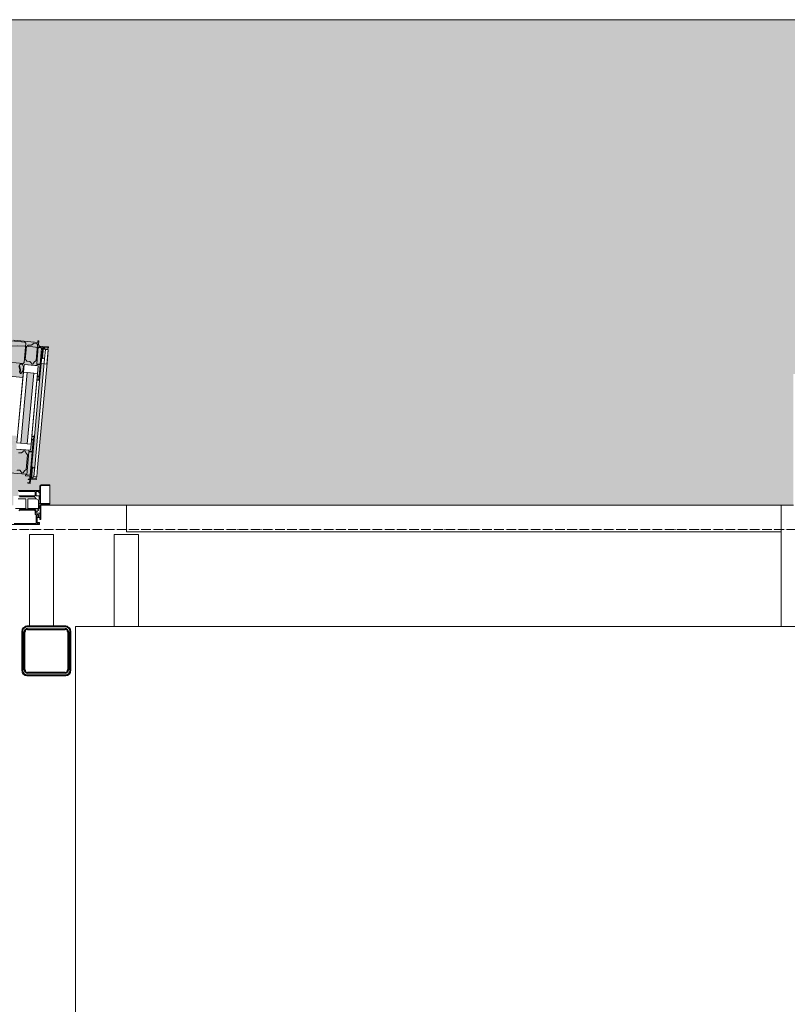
# Model space of a CAD drawing. Header units: millimetres. Extents: x 5617 to 168562, y 7718 to 149254.
# Tile 37 of 76: x 59181 to 60763, y 76622 to 78650. Entities that reach past the tile are written whole.
import ezdxf

# ---------------------------------------------------------------- set-up
doc = ezdxf.new("R2010")
doc.units = ezdxf.units.MM
doc.linetypes.add('ADSK_Линия сетки', pattern=[25, 20, -2.5, 0, -2.5])
for name, color, linetype, lineweight in [('Двери', 7, 'Continuous', 18), ('Импосты витража', 7, 'Continuous', 18), ('Несущие колонны', 7, 'Continuous', 18), ('Оси', 7, 'Continuous', 9), ('Панели витража', 7, 'Continuous', 18), ('Перекрытия', 7, 'Continuous', 18), ('Штриховка поверхностей', 7, 'Continuous', 18), ('Элементы узлов', 7, 'Continuous', 18)]:
    doc.layers.add(name, color=color, linetype=linetype, lineweight=lineweight)

# ---------------------------------------------------------------- blocks, each defined once
blk = doc.blocks.new('Труба квадратного сечения _ТУ 36-2287-80_-Колонна - Ф-3_труба100x6-3412616-МКСС_K1_K1_L01__-2_700__Лотки')
at = {"layer": 'Несущие колонны', "color": 253, "lineweight": 40, "true_color": 0xaaaaaa}
for p, q in [((-60, 30), (-60, -50)), ((-55, -49), (-55, 29)), ((30, 40), (-50, 40)), ((-49, 35), (29, 35)), ((35, 29), (35, -49)), ((40, -50), (40, 30)), ((-50, -60), (30, -60)), ((29, -55), (-49, -55))]:
    blk.add_line(p, q, dxfattribs=at)
for centre, radius, start, end in [((-50, 30), 10, 90, 180), ((-49, 29), 6, 90, 180), ((29, 29), 6, 0, 90), ((30, 30), 10, 0, 90), ((-50, -50), 10, 180, 270), ((-49, -49), 6, 180, 270), ((29, -49), 6, 270, 0), ((30, -50), 10, 270, 360)]:
    blk.add_arc(centre, radius, start, end, dxfattribs=at)
blk = doc.blocks.new('135_SLK_K1_AR_rvt-1-МКСС_K1_K1_L01__-2_700__Лотки')
at = {"layer": 'Штриховка поверхностей', "lineweight": 5, "true_color": 0xf0fdfe}
h = blk.add_hatch(color=7, dxfattribs=at)
h.paths.add_polyline_path([(50055.9, 77730.8), (50057.7, 77761.9), (50055.3, 77762.4), (50051.9, 77733.1), (50049.1, 77733.1), (50049.1, 77731.4), (50055.8, 77730.8)])
h.paths.add_polyline_path([(50051.4, 77681.8), (50055.7, 77729), (50048.7, 77729), (50044.5, 77682.4), (50051.3, 77681.8)])
h.paths.add_polyline_path([(43425.1, 77650), (43425.1, 77651.1), (43423, 77652), (43408, 77652), (43408, 77692), (43426, 77691.5), (43428.5, 77689), (43428.5, 77680), (43473, 77680), (43473, 77669), (43483, 77669), (43483, 77650), (44892, 77650), (44892, 77669), (44902, 77669), (44902, 77680), (44946.5, 77680), (44946.5, 77689), (44949.9, 77692), (44967, 77692), (44967, 77652), (44949.9, 77651.1), (44949.9, 77650), (46500, 77650), (46500, 77920), (47000, 77920), (47000, 77650), (48533, 77650), (48533, 77662), (48550.5, 77662), (48553.5, 77659), (48553.5, 77650), (50071.5, 77650), (50071.5, 77659), (50075, 77662), (50092, 77662), (50092, 77650), (50100, 77650), (50100, 78060.9), (50065.2, 77678.6), (50059.2, 77679.2), (50100, 78127.1), (50100, 78193.3), (50055.9, 77698.6), (50056.5, 77698.6), (50055, 77675.1), (50064.8, 77674.2), (50064.7, 77672.7), (50052.6, 77672.7), (50051.7, 77672.3), (50051.1, 77680), (50042.3, 77680.8), (50042.3, 77683.8), (49993.4, 77687.9), (49992.3, 77687.9), (49992, 77694.2), (49990.2, 77695.6), (49984.5, 77696.1), (50071.3, 78650), (50012, 78650), (50012.2, 78641), (50014.5, 78638.2), (50017.9, 78636.9), (50040.8, 78634.8), (50039.4, 78619.9), (50009.5, 78622.6), (49998.7, 78635.7), (50000, 78650), (43431.5, 78650), (43515.5, 77726.1), (43509.1, 77725.5), (43507.4, 77722), (43506.6, 77717.9), (43505.6, 77718.2), (43457.4, 77713.8), (43457.4, 77710.8), (43448.7, 77710), (43450, 77696.1), (43450.1, 77695), (43448.1, 77694.8), (43446.3, 77703.7), (43435.3, 77702.7), (43435.3, 77704.2), (43445.6, 77705.2), (43444.3, 77728.6), (43445, 77728.7), (43400, 78223.3), (43400, 78157.1), (43440.8, 77709.2), (43434.8, 77708.6), (43400, 78090.9), (43400, 77650), (43425, 77650)])
h.paths.add_polyline_path([(46770, 77650), (46995, 77650), (46995, 77915), (46505, 77915), (46505, 77650), (46525, 77650)])
h.paths.add_polyline_path([(50051.9, 77664.8), (50048.8, 77665.8), (50050.5, 77666.3), (50051.6, 77672.3), (50051.8, 77666.3)])
h.paths.add_polyline_path([(48573.1, 77664.8), (48573.9, 77672.3), (48575, 77666.1), (48575.1, 77665), (48573.6, 77664.9)])
h.paths.add_polyline_path([(48573.1, 77664.8), (48571.3, 77673.7), (48560.3, 77672.7), (48560.3, 77674.2), (48570.6, 77675.2), (48569.3, 77698.6), (48570, 77698.7), (48550.6, 77911.8), (48544.7, 77910.7), (48565.8, 77679.2), (48559.8, 77678.6), (48537.6, 77910.6), (48482.2, 77872.8), (48474.6, 77872.3), (48471.4, 77873.7), (48467, 77878.9), (48466.2, 77882.5), (48467.2, 77889.7), (48471.1, 77897.3), (48477.5, 77903.5), (48530.7, 77940.1), (48546.4, 77941.7), (48546, 77945.5), (48535.5, 77945.5), (48535.9, 77946.1), (48553.9, 77947.7), (48556.1, 77950.9), (48556.5, 77958.6), (48557.4, 77958.5), (48558.1, 77955.2), (48606.7, 77959.6), (48606.7, 77962.6), (48614.2, 77963.3), (48614.2, 77973.8), (48615, 77976.9), (48618.2, 77953.1), (48636.1, 77954.7), (48636.8, 77946.8), (48688.7, 77950.4), (48700.9, 77816.1), (48690, 77803), (48660.2, 77800.3), (48658.8, 77815.2), (48685.1, 77818.6), (48687.4, 77821.4), (48688, 77825.7), (48678.2, 77922.9), (48675.4, 77925.3), (48671, 77925.8), (48639, 77922.9), (48639, 77914.8), (48620.8, 77913), (48640.5, 77696.1), (48634.1, 77695.5), (48632.4, 77692), (48631.6, 77687.9), (48630.6, 77688.2), (48582.4, 77683.8), (48582.4, 77680.8), (48573.7, 77680), (48573.3, 77672.3), (48573.1, 77666.3)])
h.paths.add_polyline_path([(48569.3, 77729), (48566.4, 77748.5), (48569.1, 77730)])
h.paths.add_polyline_path([(48573.6, 77681.8), (48580.5, 77682.4), (48576.1, 77729.6), (48569.3, 77729), (48573.5, 77682.4)])
h.paths.add_polyline_path([(48588.1, 77686.5), (48591.5, 77687.9), (48594.5, 77691.9), (48601.2, 77693.1), (48603.9, 77696.1), (48600.7, 77725.6), (48597.7, 77728.2), (48590.6, 77728.2), (48585.2, 77731.9), (48583.8, 77731.4), (48579.2, 77724), (48578.8, 77723.5), (48582.4, 77692.9), (48588.1, 77686.6)])
h.paths.add_polyline_path([(50036.9, 77686.5), (50042.6, 77692.9), (50043.5, 77693.7), (50045.8, 77724), (50041.2, 77731.4), (50039.8, 77731.9), (50037.9, 77731.8), (50033.7, 77727.6), (50027, 77727.8), (50023.8, 77725.2), (50021.1, 77696.1), (50027, 77692.2), (50030.5, 77691.9), (50034, 77686.8)])
h.paths.add_polyline_path([(50020.8, 77734.2), (50013, 77737.1), (50014.1, 77742.1), (50016.7, 77747.4), (50017.3, 77753.4), (50016, 77753.4), (50013.9, 77762.2), (49992.9, 77764.1), (49992.9, 77752.4), (49994.9, 77752.2), (49994.9, 77746.8), (50000.6, 77740), (49999.7, 77738.9), (49996.3, 77743), (49994.2, 77741.3), (49990.8, 77741.3), (49990.8, 77738.7), (50014.4, 77735.5), (50020.1, 77734.3)])
h.paths.add_polyline_path([(50016.6, 77687.9), (50018.7, 77689.8), (50022.5, 77732.1), (50020.1, 77734.2), (49992.4, 77736.7), (49990.2, 77734.9), (49987, 77699.7), (49990.2, 77697.4), (49994.8, 77696.1), (49995.1, 77691.1), (49996.7, 77689.8), (50013.4, 77688.2)])
h.paths.add_polyline_path([(48608.4, 77687.9), (48628.8, 77689.8), (48630.4, 77693.3), (48630.1, 77696.9), (48636.2, 77697.5), (48638, 77699.7), (48634.2, 77735.4), (48632.6, 77736.7), (48604.2, 77734.2), (48602.4, 77732), (48606.3, 77689.8), (48608.1, 77688.2)])
h.paths.add_polyline_path([(44930.9, 77760.8), (44932.7, 77791.9), (44930.3, 77792.4), (44926.9, 77763.1), (44924.1, 77763.1), (44924.1, 77761.4), (44930.8, 77760.8)])
h.paths.add_polyline_path([(44926.4, 77711.8), (44930.7, 77759), (44923.7, 77759), (44920.6, 77712.3), (44926.3, 77711.8)])
h.paths.add_polyline_path([(44926.9, 77694.8), (44926.1, 77710), (44917.3, 77710.8), (44917.3, 77713.8), (44868.4, 77717.9), (44867, 77715.4), (44867, 77724.2), (44865.2, 77725.6), (44859.5, 77726.1), (44879.2, 77943.2), (44860.3, 77944.9), (44860.3, 77952.9), (44824.6, 77955.3), (44821.8, 77952.9), (44820.6, 77949.5), (44812.6, 77851.4), (44814.9, 77848.6), (44818.3, 77847.3), (44841.2, 77845.2), (44839.8, 77830.3), (44810, 77833), (44799.1, 77846.1), (44811.4, 77981.5), (44863.2, 77976.8), (44863.9, 77984.7), (44882.8, 77983), (44885.8, 78003.8), (44886.4, 77999.6), (44886.4, 77993.2), (44893.5, 77992.6), (44893.5, 77989.6), (44942.3, 77985.7), (44943.5, 77988.6), (44944.6, 77988.5), (44944.6, 77979.6), (44947.3, 77977.6), (44964.5, 77975.5), (44964.1, 77974.6), (44953.9, 77974.5), (44954, 77971.5), (44964, 77970.1), (44940.2, 77708.6), (44934.2, 77709.2), (44955.4, 77941.3), (44949.3, 77940.8), (44930.9, 77728.6), (44931.5, 77728.6), (44930, 77705.1), (44939.8, 77704.2), (44939.7, 77702.7), (44927.6, 77702.7), (44927, 77696.3)])
h.paths.add_polyline_path([(44926.9, 77694.8), (44923.8, 77695.8), (44925.5, 77696.3), (44926.6, 77702.3), (44926.8, 77696.3)])
h.paths.add_polyline_path([(43444.3, 77759), (43441.4, 77778.5), (43444.1, 77760)])
h.paths.add_polyline_path([(43448.6, 77711.8), (43455.5, 77712.4), (43451.1, 77759.6), (43444.3, 77759), (43448.5, 77712.4)])
h.paths.add_polyline_path([(43463.1, 77716.5), (43466.5, 77717.9), (43469.5, 77721.9), (43476.2, 77723.1), (43478.9, 77726.1), (43476.2, 77755.2), (43472.7, 77758.2), (43465.6, 77758.2), (43460.2, 77761.9), (43458.8, 77761.4), (43454.2, 77754), (43453.8, 77753.5), (43457.4, 77722.9), (43463.1, 77716.6)])
h.paths.add_polyline_path([(44911.9, 77716.5), (44917.6, 77722.9), (44918.5, 77723.7), (44920.6, 77754.2), (44916.2, 77761.4), (44914.8, 77761.9), (44912.6, 77761.4), (44908.7, 77757.6), (44902, 77757.8), (44898.8, 77755.2), (44896.1, 77726.1), (44902, 77722.2), (44905.5, 77721.9), (44909, 77716.8)])
h.paths.add_polyline_path([(43483.4, 77717.9), (43503.8, 77719.8), (43505.4, 77723.3), (43505.1, 77726.9), (43511.2, 77727.5), (43513, 77729.7), (43509.2, 77765.4), (43506.4, 77766.6), (43479.2, 77764.2), (43477.4, 77762), (43481.3, 77719.8), (43483.1, 77718.2)])
h.paths.add_polyline_path([(44895.8, 77764.2), (44888, 77767.1), (44889.1, 77772.1), (44891.7, 77777.4), (44892.3, 77783.4), (44891, 77783.4), (44888.9, 77792.2), (44867.9, 77794.1), (44867.9, 77782.4), (44869.9, 77782.2), (44869.9, 77776.8), (44875.6, 77770), (44874.7, 77768.9), (44871.3, 77773), (44868.6, 77771.3), (44865.8, 77771.3), (44865.8, 77768.7), (44889.4, 77765.5), (44895.1, 77764.3)])
h.paths.add_polyline_path([(44891.6, 77717.9), (44893.7, 77719.8), (44897.5, 77762.1), (44895.1, 77764.2), (44867.4, 77766.7), (44865.2, 77764.9), (44862, 77729.7), (44865.2, 77727.4), (44869.9, 77726.9), (44869.9, 77721.4), (44871.2, 77719.8), (44888.4, 77718.2)])
h.paths.add_polyline_path([(48569.1, 77730.8), (48576, 77732.1), (48575.9, 77733.4), (48572.4, 77733.1), (48569.1, 77762.7), (48565.8, 77761.3), (48569, 77731.4)])
h.paths.add_polyline_path([(48604.2, 77734.2), (48624.4, 77737.8), (48634.4, 77738.7), (48633.2, 77741.5), (48630.4, 77741.6), (48628.7, 77743), (48625.3, 77738.9), (48624.4, 77740), (48630.5, 77747.5), (48630.5, 77752.2), (48633.2, 77752.5), (48632.1, 77764.1), (48610.9, 77762.2), (48610.9, 77759.7), (48609, 77753.4), (48604.9, 77755.2), (48601.7, 77748.2), (48602.4, 77740.6), (48604.2, 77736.9), (48604.9, 77736), (48610.2, 77736.4), (48604.9, 77734.4)])
h.paths.add_polyline_path([(50023.2, 77735.7), (50020.8, 77738), (50022.6, 77740.6), (50022.6, 77750.9), (50018.8, 77755.3), (50016.7, 77744.3), (50014.5, 77737.3), (50014.8, 77736.5), (50022.6, 77735.8)])
h.paths.add_polyline_path([(48610.6, 77736.5), (48610.2, 77740.5), (48606.8, 77748.7), (48606.2, 77755.3), (48607.8, 77753.3), (48608.4, 77747.2), (48612, 77737.3), (48611.7, 77736.6)])
h.paths.add_polyline_path([(50006.7, 77740.5), (50002.2, 77740.9), (50002.4, 77742.4), (50010.4, 77741.7)])
h.paths.add_polyline_path([(48618.3, 77740.5), (48614.6, 77741.7), (48622.6, 77742.4), (48622.6, 77740.9), (48618.6, 77740.5)])
h.paths.add_polyline_path([(50045.8, 77746.2), (50100, 78342.2), (50100, 78491.2), (50032.3, 77747.5)])
h.paths.add_polyline_path([(48579.2, 77746.2), (48592.6, 77748.2), (48579.2, 77893.3), (48566, 77891.4), (48579.1, 77748.2)])
h.paths.add_polyline_path([(43444.1, 77760.8), (43451, 77762.1), (43450.9, 77763.4), (43447.4, 77763.1), (43444, 77792.6), (43440.8, 77791.3), (43444, 77761.4)])
h.paths.add_polyline_path([(43479.2, 77764.2), (43499.4, 77767.8), (43509.4, 77768.7), (43508.2, 77771.5), (43505.4, 77771.6), (43503.7, 77773), (43500.3, 77768.9), (43499.4, 77770), (43505.5, 77777.5), (43505.5, 77782.2), (43508.2, 77782.5), (43507.1, 77794.1), (43485.9, 77792.2), (43485.9, 77789.4), (43484, 77783.4), (43479.9, 77785.2), (43476.7, 77778.2), (43477.4, 77770.6), (43479.2, 77766.9), (43479.9, 77766), (43483, 77765.6), (43479.9, 77764.4)])
h.paths.add_polyline_path([(44898.2, 77765.7), (44895.8, 77768), (44897.6, 77770.6), (44897.6, 77780.9), (44893.8, 77785.3), (44891.7, 77774.3), (44889.5, 77767.3), (44889.8, 77766.5), (44897.6, 77765.8)])
h.paths.add_polyline_path([(43485.6, 77766.5), (43485.2, 77770.5), (43481.8, 77778.7), (43481.2, 77785.3), (43482.8, 77783.3), (43484.2, 77775.5), (43487, 77767.3), (43486.7, 77766.6)])
h.paths.add_polyline_path([(43493.3, 77770.5), (43489.6, 77771.7), (43497.6, 77772.4), (43497.6, 77770.9), (43493.6, 77770.5)])
h.paths.add_polyline_path([(44881.7, 77770.5), (44877.2, 77770.9), (44877.4, 77772.4), (44885.4, 77771.7)])
h.paths.add_polyline_path([(43454.2, 77776.2), (43467.6, 77778.2), (43400, 78521.2), (43400, 78372.2), (43454.1, 77777.5)])
h.paths.add_polyline_path([(44920.8, 77776.2), (44934, 77922.1), (44920.6, 77923.4), (44907.3, 77777.5), (44920.6, 77776.3)])
h.paths.add_polyline_path([(48552.9, 77909), (48553.3, 77891.4), (48553.4, 77891.4)])
h.paths.add_polyline_path([(48559.3, 77877.5), (48556.5, 77907.3), (48560, 77907.7), (48559.7, 77909.6), (48552.9, 77909), (48556.5, 77878.1), (48558, 77877.7)])
h.paths.add_polyline_path([(48594.7, 77910.8), (48589.1, 77909.2), (48589.2, 77909.1), (48587.4, 77905.3), (48588.4, 77896.3), (48593.8, 77891.5), (48593.1, 77899.8), (48594.8, 77910)])
h.paths.add_polyline_path([(48599.7, 77885.7), (48620.9, 77887.6), (48618.9, 77899.2), (48616.7, 77899.3), (48615.4, 77904.5), (48608.9, 77909.9), (48609.6, 77911.2), (48613.7, 77907.7), (48616.4, 77909.9), (48618.9, 77910.1), (48618.2, 77913), (48594.7, 77911.8), (48596.2, 77910.8), (48596.5, 77906.9), (48594.5, 77899.7), (48594.7, 77893.4), (48596.2, 77894), (48599.6, 77886.3)])
h.paths.add_polyline_path([(48599.6, 77906.5), (48603.1, 77908.3), (48607.6, 77907.7), (48607.6, 77907.2), (48600.7, 77906.6)])
h.paths.add_polyline_path([(44940.7, 77907.5), (44944.8, 77908.4), (44947, 77939), (44940.1, 77939), (44940.3, 77937.6), (44943.5, 77937.3), (44940.8, 77908.4)])
h.paths.add_polyline_path([(48567.7, 77910.7), (48570.6, 77910.9), (48574.1, 77916.1), (48581.1, 77917.6), (48583.5, 77920.3), (48580.5, 77947.2), (48577.5, 77949.9), (48570.4, 77949.9), (48564.6, 77953.5), (48559.9, 77953.1), (48558.1, 77950.4), (48561.1, 77917.9), (48567.5, 77910.9)])
h.paths.add_polyline_path([(48552.7, 77910.8), (48559.7, 77911.4), (48556.1, 77946.1), (48550.6, 77944.6), (48549.7, 77943.5), (48552.7, 77911.4)])
h.paths.add_polyline_path([(48588.1, 77912), (48617.2, 77915.5), (48618.2, 77916.8), (48614, 77957), (48612.5, 77958.3), (48583.5, 77955), (48582.3, 77953.5), (48586.8, 77913.1), (48587.4, 77912.6)])
h.paths.add_polyline_path([(44911.9, 77942), (44914.1, 77943.8), (44917.6, 77983.7), (44915.9, 77985.7), (44887.5, 77988.3), (44885.4, 77986.5), (44882, 77946.5), (44885.2, 77944.5), (44911.6, 77942)])
h.paths.add_polyline_path([(44900.3, 77915.7), (44900.7, 77917.9), (44903.9, 77923.9), (44907.6, 77921.5), (44911.8, 77926.4), (44911.6, 77937.4), (44911.9, 77939.4), (44910.8, 77940.3), (44909.3, 77941.6), (44905.3, 77941.8), (44897.2, 77941.6), (44881.4, 77943), (44881.8, 77940), (44885.4, 77938.8), (44886.3, 77937.7), (44890.4, 77941.2), (44891.1, 77939.9), (44883.7, 77933.8), (44882.8, 77929), (44880.1, 77929), (44880.2, 77917.5), (44899.3, 77915.8)])
h.paths.add_polyline_path([(44906.2, 77921.5), (44905, 77924.1), (44904.9, 77932), (44903.5, 77937.1), (44903.8, 77941), (44905.3, 77940.8), (44905.5, 77934.7), (44906.9, 77929.7), (44906.4, 77923.9)])
h.paths.add_polyline_path([(44900.4, 77936.5), (44892.5, 77938.3), (44892.5, 77938.7), (44899.3, 77937.1)])
h.paths.add_polyline_path([(44932.3, 77940.7), (44936.3, 77945.6), (44938.9, 77947.9), (44941.9, 77980.9), (44938.9, 77983.2), (44932.9, 77983.1), (44928.9, 77979.3), (44922, 77979.3), (44918.9, 77976.8), (44916.5, 77950.3), (44920.8, 77946.6), (44925.9, 77946.1), (44929.4, 77940.9)])
h.paths.add_polyline_path([(44947.3, 77940.8), (44949.4, 77974.6), (44947.3, 77975.8), (44943.4, 77975.7), (44940.3, 77941.4), (44947.1, 77940.8)])
h.paths.add_polyline_path([(48613.5, 77970.9), (48612.5, 77977.1), (48612.5, 77978.2), (48614.8, 77978.4), (48613.6, 77971.6)])
h.paths.add_polyline_path([(44886.5, 78000.9), (44885.8, 78008.3), (44887.5, 78007.1), (44887, 78006.9)])
at = {"layer": 'Перекрытия', "color": 253, "true_color": 0xaaaaaa}
for p, q in [((50000, 78650), (43461.6, 78650)), ((44949.4, 77650), (45125, 77650)), ((45100, 77400), (45020, 77400)), ((45020, 77400), (45020, 75580)), ((46475, 77400), (45150, 77400))]:
    blk.add_line(p, q, dxfattribs=at)
at = {"layer": 'Несущие колонны', "color": 21, "lineweight": 18, "true_color": 0xffaaaa}
blk.add_blockref('Труба квадратного сечения _ТУ 36-2287-80_-Колонна - Ф-3_труба100x6-3412616-МКСС_K1_K1_L01__-2_700__Лотки', (44970, 77360), dxfattribs=at)
blk = doc.blocks.new('A_PAN_DOR_Структурные - EXT_2_Double_Витраж_без СКУД_пассивная дверца 8_8-7581386-МКСС_K1_K1_L01__-2_700__Лотки')
at = {"layer": 'Элементы узлов', "lineweight": 5}
h = blk.add_hatch(color=256, dxfattribs=at)
h.paths.add_polyline_path([(-701.9, -116.5), (-702.3, -120.4), (-705.6, -127.2), (-706.3, -135.3), (-704.7, -133.3), (-704.2, -127.4), (-700.8, -120.5), (-700.4, -116.7)])
h.paths.add_polyline_path([(-708.3, -114.2), (-710.1, -112), (-706.2, -69.8), (-704.1, -67.9), (-683.7, -69.8), (-681.9, -72), (-682.4, -76.9), (-676.3, -77.5), (-674.5, -79.7), (-677.7, -114.9), (-679.9, -116.7)])
h.paths.add_polyline_path([(-710.7, -115.7), (-701.9, -116.5), (-708.3, -114.2), (-693.9, -117.3), (-678.1, -118.7), (-678.3, -121.6), (-681.7, -121.3), (-683.8, -123), (-687.2, -118.9), (-688.1, -120), (-682, -127.4), (-682.4, -132.2), (-679.3, -132.5), (-680.4, -144.1), (-701.6, -142.2), (-701.6, -139.4), (-703.5, -133.4), (-707.6, -135.2), (-710.9, -129.5), (-710.1, -120.6), (-707.7, -117.2)])
h.paths.add_polyline_path([(-739.4, -44.8), (-748.3, -142.4), (-742.8, -142.9), (-746.7, -141.3), (-743.4, -110.8), (-736.4, -111.4), (-736.6, -113.4), (-710.7, -115.7), (-713.2, -142.6), (-678.3, -145.8), (-672, -76.1), (-678.4, -75.5), (-680.2, -73.3), (-679.5, -65.4), (-681.1, -68.2), (-730.1, -63.8), (-729.8, -60.8), (-738.8, -60), (-738, -46.3), (-734.4, -45.3)])
h.paths.add_polyline_path([(-743.2, -109), (-743.4, -110.8), (-747.8, -139.4)])
h.paths.add_polyline_path([(-738.9, -61.8), (-732, -62.4), (-736.3, -109.6), (-743.2, -109)])
h.paths.add_polyline_path([(-724.4, -66.5), (-721.5, -66.8), (-718, -71.9), (-711.6, -72.5), (-708.6, -76.1), (-711.3, -105.2), (-714.8, -108.2), (-721.2, -107.6), (-725.6, -112.1), (-728.5, -111.8), (-730.6, -107.3), (-733.7, -103.5), (-731, -73.7), (-727.3, -70.5)])
h.paths.add_polyline_path([(-694.2, -120.5), (-697.9, -121.7), (-689.9, -122.4), (-689.7, -120.9)])
h = blk.add_hatch(color=256, dxfattribs=at)
h.paths.add_polyline_path([(-697.7, -358.4), (-699, -350.9), (-699.5, -356.9), (-702.6, -357.9)])
h.paths.add_polyline_path([(-718.7, -271.5), (-719.4, -279.7), (-717.4, -286.9), (-717.8, -290.8), (-716.3, -291), (-716, -287.1), (-718, -279.8), (-717.5, -273.9)])
h.paths.add_polyline_path([(-726.6, -290), (-723.3, -289.1), (-725.1, -285.3), (-724.3, -276.4), (-718.7, -271.5), (-716.3, -274), (-712.8, -265.7), (-691.6, -267.6), (-692.7, -279.3), (-695.8, -279), (-696.2, -283.8), (-703.6, -289.9), (-702.9, -291.2), (-698.8, -287.7), (-697.1, -289.8), (-693.6, -290.1), (-693.9, -293), (-709.7, -291.6), (-717.8, -290.8), (-723.4, -290.3)])
h.paths.add_polyline_path([(-759.8, -290.8), (-752.8, -291.4), (-756, -326.2), (-761, -325.7), (-762.8, -323.5), (-760.7, -300.4)])
h.paths.add_polyline_path([(-758.7, -257), (-765.1, -327.1), (-758.6, -327.7), (-756.4, -330.5), (-757.1, -338.5), (-755.1, -338.7), (-754.8, -335.1), (-705.8, -339.6), (-706, -342.6), (-698.3, -343.3), (-698.9, -349.6), (-697.7, -358.4), (-689.3, -266.3), (-724.1, -263.1), (-726.6, -290), (-752.5, -287.7), (-752.7, -289.7), (-759.6, -289), (-759.8, -290.8)])
h.paths.add_polyline_path([(-758.7, -257), (-759.6, -289), (-757.3, -258.4), (-753.2, -257.5)])
h.paths.add_polyline_path([(-712.9, -286.5), (-709.4, -288.3), (-705, -288.7), (-704.9, -287.2)])
h.paths.add_polyline_path([(-744.8, -290.7), (-741.9, -290.9), (-738.4, -296.1), (-732, -296.7), (-729, -300.4), (-731.4, -326.9), (-735, -329.9), (-741.4, -329.3), (-745.8, -333.7), (-752.6, -333.1), (-754.4, -330.9), (-751.4, -297.9), (-747.7, -294.7)])
h.paths.add_polyline_path([(-724.4, -292), (-696.1, -294.6), (-694.3, -296.8), (-697.9, -336.5), (-700, -338.3), (-728.4, -335.7), (-730.2, -333.5), (-726.6, -293.8)])
at = {"layer": 'Двери', "color": 253, "lineweight": 5, "true_color": 0xaaaaaa}
for p, q in [((-759, 29.5), (-761.5, 29.5)), ((-761.5, 29.5), (-761.5, 1)), ((-759, 25.5), (-759, 29.5)), ((-759, 25.5), (-759, 16.5)), ((-753.5, 25.5), (-759, 25.5)), ((-688.5, 40), (-758.5, 40)), ((-758.5, 40), (-758.5, 35.5)), ((-758.5, 35.5), (-753.5, 35.5)), ((-756.5, 38), (-753.5, 38)), ((-756.5, 35.5), (-756.5, 38)), ((-756.5, 25.5), (-756.5, 19.3)), ((-753.5, 35.5), (-753.5, 38)), ((-753.5, 35.5), (-753.5, 25.5)), ((-753.5, 25.5), (-753.5, 19.3)), ((-706, 38), (-751.5, 38)), ((-751.5, 38), (-751.5, 19.2)), ((-761.3, -2.2), (-760, 1)), ((-751.1, 16.5), (-760, 16.5)), ((-760, 16.5), (-760, 1)), ((-758, -3.5), (-758, 6.7)), ((-744.1, 6.7), (-758, 6.7)), ((-753.5, 19.3), (-756.5, 19.3)), ((-756.2, 6.7), (-756.2, -10.5)), ((-754.2, 11.8), (-756.1, 10.9)), ((-756.1, 10.9), (-756.1, 9.4)), ((-756.1, 9.4), (-754.3, 7.5)), ((-754.3, 7.5), (-744.1, 7.5)), ((-753, 13.8), (-754.2, 11.8)), ((-751.1, 13.8), (-753, 13.8)), ((-751.5, 19.2), (-749.2, 19.2)), ((-751.1, 13.8), (-751.1, 16.5)), ((-751.1, 10.6), (-751.1, 13.8)), ((-748.6, 8.1), (-751.1, 10.6)), ((-749.2, 19.2), (-749.2, 11.6)), ((-747.6, 10), (-749.2, 11.6)), ((-744.1, 8.1), (-748.6, 8.1)), ((-747.6, 10), (-717.7, 10)), ((-744.1, 8.1), (-744.1, 6.7)), ((-716.6, 8.1), (-744.1, 8.1)), ((-744.1, 6.7), (-734.1, 6.7)), ((-734.1, 6.7), (-734.1, -13)), ((-730.5, 6.6), (-730.5, -13)), ((-709.1, 6.6), (-730.5, 6.6)), ((-717.7, 10), (-716, 11.6)), ((-764.5, -2), (-779.5, -2)), ((-779.5, -2), (-779.5, -42)), ((-779.5, -3.5), (-758, -3.5)), ((-761.3, -2.2), (-764.5, -3.5)), ((-760.5, -39), (-760.5, -3.5)), ((-760.5, -12.6), (-758, -12.6)), ((-759, -30), (-759, -12.6)), ((-758, -19.5), (-758, -3.5)), ((-758, -19.5), (-751.3, -19.5)), ((-756.2, -10.5), (-751.5, -13)), ((-751.5, -13), (-734.1, -13)), ((-751.5, -13), (-748, -17.5)), ((-751.3, -19.5), (-751.3, -28.1)), ((-749.5, -28), (-749.5, -19.2)), ((-749.5, -19.2), (-715.9, -19.2)), ((-748, -17.5), (-717.2, -17.5)), ((-730.5, -13), (-714.2, -13)), ((-779.5, -40.5), (-762, -40.5)), ((-762, -40.5), (-760.5, -39)), ((-756.7, -25.7), (-759, -25.7)), ((-759, -39), (-759, -30)), ((-759, -30), (-714.5, -30)), ((-756.7, -28.1), (-756.7, -25.7)), ((-751.3, -28.1), (-756.7, -28.1)), ((-715.9, -28), (-749.5, -28)), ((-779.5, -42), (-762, -42))]:
    blk.add_line(p, q, dxfattribs=at)
for centre, end in [((-764.5, 1), 0), ((-762, -39), 360)]:
    blk.add_arc(centre, 3, 270, end, dxfattribs=at)
at = {"layer": 'Двери', "color": 254, "lineweight": 5, "true_color": 0xd4d4d4}
blk.add_arc((-711.5, -42), 286.2, 256.8596, 0, dxfattribs=at)
at = {"layer": 'Элементы узлов', "color": 253, "lineweight": 5, "true_color": 0xaaaaaa}
for p, q in [((-752.7, -58.6), (-754.4, -77.6)), ((-752.7, -58.7), (-751.4, -57.5)), ((-746.7, -59.2), (-752.7, -58.6)), ((-752.2, -52.7), (-752.3, -54.2)), ((-751.3, -55.7), (-752.3, -54.2)), ((-752.3, -54.2), (-741.9, -55.2)), ((-740.2, -53.8), (-752.2, -52.7)), ((-751.4, -57.5), (-751.3, -55.7)), ((-748.5, -78.2), (-746.7, -59.2)), ((-739.4, -44.8), (-748.3, -142.4)), ((-746.7, -59.2), (-741.8, -55.1)), ((-741.9, -55.2), (-744, -78.6)), ((-742.5, -78.7), (-740.2, -53.8)), ((-734.4, -45.3), (-739.4, -44.8)), ((-738.8, -60), (-738.2, -53.6)), ((-729.8, -60.8), (-738.8, -60)), ((-738.6, -52.3), (-738, -46.3)), ((-735.1, -52.6), (-738.6, -52.3)), ((-738.2, -53.6), (-735.2, -53.9)), ((-738, -46.3), (-734.5, -46.6)), ((-735.2, -53.9), (-735.1, -52.6)), ((-734.5, -46.6), (-734.4, -45.3)), ((-730.1, -63.8), (-729.8, -60.8)), ((-754.4, -77.6), (-774.8, -301.1)), ((-768.8, -301.7), (-748.5, -78.2)), ((-747, -77.2), (-748.5, -78.2)), ((-745.2, -77.3), (-747, -77.2)), ((-744, -78.6), (-745.2, -77.3)), ((-744, -78.6), (-742.5, -78.7)), ((-743.2, -109), (-738.9, -61.8)), ((-738.9, -61.8), (-732, -62.4)), ((-732, -62.4), (-736.3, -109.6)), ((-733.7, -103.5), (-731, -73.7)), ((-731, -73.7), (-727.3, -70.5)), ((-681.1, -68.2), (-730.1, -63.8)), ((-727.3, -70.5), (-724.4, -66.5)), ((-724.4, -66.5), (-721.5, -66.8)), ((-721.5, -66.8), (-720.5, -68.9)), ((-720.5, -68.9), (-718, -71.9)), ((-718, -71.9), (-711.6, -72.5)), ((-745.5, -134), (-743.4, -110.8)), ((-743.4, -110.8), (-736.4, -111.4)), ((-736.3, -109.6), (-743.2, -109)), ((-740.1, -113.1), (-741.2, -125.5)), ((-710.7, -115.7), (-740.1, -113.1)), ((-736.4, -111.4), (-736.6, -113.4)), ((-736.6, -113.4), (-710.7, -115.7)), ((-730.6, -107.3), (-733.7, -103.5)), ((-728.5, -111.8), (-730.6, -107.3)), ((-725.6, -112.1), (-728.5, -111.8)), ((-724.3, -110.2), (-725.6, -112.1)), ((-721.2, -107.6), (-724.3, -110.2)), ((-714.8, -108.2), (-721.2, -107.6)), ((-741.2, -125.5), (-754.5, -271.4)), ((-746.7, -141.3), (-746.1, -135.3)), ((-742.7, -141.6), (-746.7, -141.3)), ((-746.5, -272.1), (-733.3, -126.2)), ((-746.1, -135.3), (-742.2, -135.7)), ((-742, -134.3), (-745.5, -134)), ((-742.8, -142.9), (-742.7, -141.6)), ((-741.2, -125.5), (-742.7, -141.6)), ((-742.2, -135.7), (-742, -134.3)), ((-733.3, -126.2), (-741.2, -125.5)), ((-741.2, -125.5), (-711.8, -128.2)), ((-719.8, -127.5), (-733.1, -273.4)), ((-725.1, -274.1), (-711.8, -128.2)), ((-711.8, -128.2), (-719.8, -127.5)), ((-748.3, -142.4), (-758.7, -257)), ((-753.2, -257.5), (-742.8, -142.9)), ((-748.3, -142.4), (-742.8, -142.9)), ((-713.2, -142.6), (-724.1, -263.1)), ((-758.7, -257), (-765.1, -327.1)), ((-753.2, -257.5), (-758.7, -257)), ((-757.9, -264.4), (-757.3, -258.4)), ((-757.3, -258.4), (-753.4, -258.8)), ((-753.2, -257.5), (-754.5, -271.4)), ((-753.4, -258.8), (-753.2, -257.5)), ((-724.1, -263.1), (-726.6, -290)), ((-689.3, -266.3), (-724.1, -263.1)), ((-759.6, -289), (-757.5, -265.7)), ((-753.9, -264.7), (-757.9, -264.4)), ((-757.5, -265.7), (-754, -266.1)), ((-754.5, -271.4), (-756, -287.3)), ((-725.1, -274.1), (-754.5, -271.4)), ((-754.5, -271.4), (-746.5, -272.1)), ((-754, -266.1), (-753.9, -264.7)), ((-733.1, -273.4), (-725.1, -274.1)), ((-726.6, -290), (-725.1, -274.1)), ((-725.1, -285.3), (-724.3, -276.4)), ((-724.3, -276.4), (-720, -271.4)), ((-720, -271.4), (-718.7, -271.5)), ((-718.7, -271.5), (-719.4, -279.7)), ((-719.4, -279.7), (-717.4, -286.9)), ((-718, -279.8), (-717.5, -273.9)), ((-716, -287.1), (-718, -279.8)), ((-717.5, -273.9), (-716.3, -274)), ((-773.8, -290.7), (-776.6, -320.6)), ((-774.8, -301.1), (-776.5, -320.1)), ((-761.9, -291.8), (-773.8, -290.7)), ((-770.5, -320.7), (-768.8, -301.7)), ((-767.6, -302.9), (-768.8, -301.6)), ((-765.8, -303.1), (-767.6, -302.9)), ((-764.3, -302.1), (-766.5, -325.5)), ((-764.3, -302.1), (-765.8, -303.1)), ((-765.1, -327.1), (-762.8, -302.2)), ((-764.6, -321.7), (-761.9, -291.8)), ((-762.8, -302.2), (-764.3, -302.1)), ((-762.8, -323.5), (-759.8, -290.8)), ((-759.8, -290.8), (-752.8, -291.4)), ((-752.7, -289.7), (-759.6, -289)), ((-756, -287.3), (-726.6, -290)), ((-752.8, -291.4), (-756, -326.2)), ((-754.4, -330.9), (-751.4, -297.9)), ((-752.5, -287.7), (-752.7, -289.7)), ((-726.6, -290), (-752.5, -287.7)), ((-751.4, -297.9), (-747.7, -294.7)), ((-747.7, -294.7), (-744.8, -290.7)), ((-744.8, -290.7), (-741.9, -290.9)), ((-741.9, -290.9), (-740.9, -293.1)), ((-740.9, -293.1), (-738.4, -296.1)), ((-738.4, -296.1), (-732, -296.7)), ((-732, -296.7), (-730.8, -298.7)), ((-729, -300.3), (-731.4, -326.9)), ((-730.8, -298.7), (-729, -300.3)), ((-730.2, -333.5), (-726.6, -293.8)), ((-726.6, -293.8), (-724.4, -292)), ((-723.3, -289.1), (-725.1, -285.3)), ((-724.4, -292), (-696.1, -294.6)), ((-723.4, -290.3), (-723.3, -289.1)), ((-717.8, -290.8), (-723.4, -290.3)), ((-717.4, -286.9), (-717.8, -290.8)), ((-775.6, -323.3), (-776.9, -324.5)), ((-776.6, -320.6), (-764.6, -321.7)), ((-776.5, -320), (-775.5, -321.5)), ((-776.5, -320.1), (-770.5, -320.7)), ((-775.5, -321.5), (-775.6, -323.3)), ((-770.5, -320.7), (-766.5, -325.6)), ((-761, -325.7), (-762.8, -323.5)), ((-776.9, -324.5), (-777, -326)), ((-777, -326), (-765.1, -327.1)), ((-766.5, -325.5), (-776.9, -324.5)), ((-765.1, -327.1), (-758.6, -327.7)), ((-756, -326.2), (-761, -325.7)), ((-758.6, -327.7), (-756.4, -330.5)), ((-756.4, -330.5), (-757.1, -338.5)), ((-757.1, -338.5), (-755.1, -338.7)), ((-755.1, -338.7), (-754.8, -335.1)), ((-754.8, -335.1), (-705.8, -339.6)), ((-752.6, -333.1), (-754.4, -330.9)), ((-745.8, -333.7), (-752.6, -333.1)), ((-744.5, -331.8), (-745.8, -333.7)), ((-741.4, -329.3), (-744.5, -331.8)), ((-735, -329.9), (-741.4, -329.3)), ((-733.5, -328.1), (-735, -329.9)), ((-731.4, -326.9), (-733.5, -328.1)), ((-728.4, -335.7), (-730.2, -333.5)), ((-700, -338.3), (-728.4, -335.7))]:
    blk.add_line(p, q, dxfattribs=at)
blk = doc.blocks.new('Rectangular Mullion - R_InvisibleFrame_50Wx250H-7581380-МКСС_K1_K1_L01__-2_700__Лотки')
at = {"layer": 'Импосты витража', "color": 253, "lineweight": 5, "true_color": 0xaaaaaa}
for p, q in [((-25, 60), (-25, 250)), ((25, 250), (25, 60)), ((25, 60), (-25, 60))]:
    blk.add_line(p, q, dxfattribs=at)
blk = doc.blocks.new('Rectangular Mullion - R_StandardFrame_50Wx250H-7580752-МКСС_K1_K1_L01__-2_700__Лотки')
at = {"layer": 'Импосты витража', "color": 253, "lineweight": 5, "true_color": 0xaaaaaa}
for p, q in [((-25, 0), (-25, 250)), ((-25, 250), (25, 250)), ((25, 250), (25, 0)), ((0, 0), (-25, 0)), ((25, 0), (5, 0))]:
    blk.add_line(p, q, dxfattribs=at)
blk = doc.blocks.new('System Panel - A_PAN_Glass закаленное-7593500-МКСС_K1_K1_L01__-2_700__Лотки')
at = {"layer": 'Панели витража', "color": 253, "lineweight": 5, "true_color": 0xaaaaaa}
for p, q in [((675, 0), (-675, 0)), ((-675, 0), (-675, -55)), ((675, -55), (675, 0)), ((-675, -55), (675, -55))]:
    blk.add_line(p, q, dxfattribs=at)
blk = doc.blocks.new('Rectangular Mullion - R_InvisibleFrame_50Wx250H-7581381-МКСС_K1_K1_L01__-2_700__Лотки')
at = {"layer": 'Импосты витража', "color": 253, "lineweight": 5, "true_color": 0xaaaaaa}
for p, q in [((-25, 60), (-25, 250)), ((-25, 250), (25, 250)), ((25, 250), (25, 60)), ((25, 60), (-25, 60))]:
    blk.add_line(p, q, dxfattribs=at)
blk = doc.blocks.new('135_SLK_K1_AR_FCD_rvt-1-МКСС_K1_K1_L01__-2_700__Лотки')
at = {"layer": 'Импосты витража', "color": 253, "lineweight": 5, "true_color": 0xaaaaaa, "extrusion": (0, 0, -1), "rotation": 180}
for name, p in [('Rectangular Mullion - R_StandardFrame_50Wx250H-7580752-МКСС_K1_K1_L01__-2_700__Лотки', (-46500, 77650)), ('Rectangular Mullion - R_InvisibleFrame_50Wx250H-7581380-МКСС_K1_K1_L01__-2_700__Лотки', (-44950, 77650)), ('Rectangular Mullion - R_InvisibleFrame_50Wx250H-7581381-МКСС_K1_K1_L01__-2_700__Лотки', (-45125, 77650))]:
    blk.add_blockref(name, p, dxfattribs=at)
at = {"layer": 'Панели витража', "color": 253, "lineweight": 5, "true_color": 0xaaaaaa, "rotation": 180}
blk.add_blockref('A_PAN_DOR_Структурные - EXT_2_Double_Витраж_без СКУД_пассивная дверца 8_8-7581386-МКСС_K1_K1_L01__-2_700__Лотки', (44187.5, 77650), dxfattribs=at)
at = {"layer": 'Панели витража', "color": 253, "lineweight": 5, "true_color": 0xaaaaaa}
blk.add_blockref('System Panel - A_PAN_Glass закаленное-7593500-МКСС_K1_K1_L01__-2_700__Лотки', (45800, 77650), dxfattribs=at)

msp = doc.modelspace()

# ---------------------------------------------------------------- linework, layer by layer
at = {"layer": 'Оси', "linetype": 'ADSK_Линия сетки'}
msp.add_line((71875.9, 77600), (25554.5, 77600), dxfattribs=at)

# ---------------------------------------------------------------- block references
at = {"lineweight": 5}
for name in ['135_SLK_K1_AR_FCD_rvt-1-МКСС_K1_K1_L01__-2_700__Лотки', '135_SLK_K1_AR_rvt-1-МКСС_K1_K1_L01__-2_700__Лотки']:
    msp.add_blockref(name, (14275.9, 0), dxfattribs=at)

doc.saveas('drawing.dxf')
